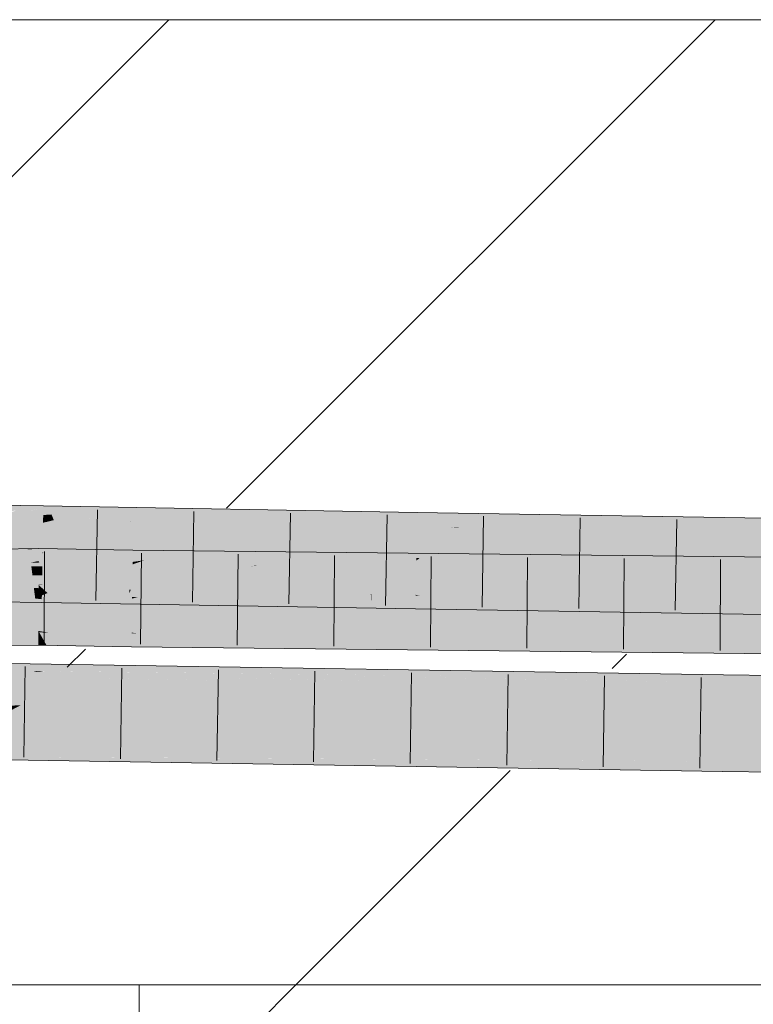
# Model space of a CAD drawing. Extents: x -620 to 3480, y 62 to 1107.
# Tile 167 of 256: x 208.74 to 210.64, y 737.52 to 740.07. Entities that reach past the tile are written whole.
import ezdxf
from ezdxf.lldxf.tags import DXFTag

# ---------------------------------------------------------------- set-up
doc = ezdxf.new("R2010")
doc.units = 0
doc.layers.get('0').update_dxf_attribs({"lineweight": 35})
doc.layers.add('E_Detail_Linie_Text_Bem', color=7, linetype='Continuous', lineweight=13)
for name, color, linetype, lineweight, true_color in [('E_Detail_Wandschraffur', 7, 'Continuous', 5, 0xc0c0c0), ('E_Leerrohr 25-A06G9GVN8I', 7, 'Continuous', 9, 0xff8000), ('E_Leerrohr 25-Shading', 7, 'Continuous', 9, 0xff8000)]:
    doc.layers.add(name, color=color, linetype=linetype, lineweight=lineweight, true_color=true_color)
tags = doc.linetypes.add('fein_strichliert', pattern=[4, 1, -2, 1]).pattern_tags.tags
tags[8:9] = [DXFTag(74, 4), DXFTag(75, 0), DXFTag(340, '0'), DXFTag(46, 0.0), DXFTag(50, 0.0), DXFTag(44, 0.0), DXFTag(45, 0.0)]
tags[6:7] = [DXFTag(74, 4), DXFTag(75, 0), DXFTag(340, '0'), DXFTag(46, 0.0), DXFTag(50, 0.0), DXFTag(44, 0.0), DXFTag(45, 0.0)]
tags[4:5] = [DXFTag(74, 4), DXFTag(75, 0), DXFTag(340, '0'), DXFTag(46, 0.0), DXFTag(50, 0.0), DXFTag(44, 0.0), DXFTag(45, 0.0)]

# ---------------------------------------------------------------- blocks, each defined once
blk = doc.blocks.new('Shading-A06G9GDR8I', base_point=(183.3344, 736.5506))
at = {"layer": 'E_Leerrohr 25-Shading', "color": 43, "true_color": 0xd7ab7f}
for points in [[(208.6749, 738.8088), (208.6576, 738.7883), (208.7986, 738.8073), (208.7985, 738.8015)], [(208.7985, 738.8015), (208.7982, 738.7834), (208.8527, 738.8063), (208.8198, 738.7849)], [(208.8527, 738.8063), (208.7986, 738.8073), (208.7985, 738.8015)], [(208.8527, 738.8063), (208.8198, 738.7849), (209.0678, 738.8026)], [(208.7985, 738.8015), (208.6541, 738.7725), (208.7982, 738.7834)], [(208.6541, 738.7725), (208.798, 738.7707), (208.7982, 738.7834)], [(208.6578, 738.7733), (208.7985, 738.8015), (208.7281, 738.7949)], [(208.8257, 738.7702), (208.8198, 738.7849), (208.798, 738.7707)], [(208.7982, 738.7834), (208.798, 738.7707), (208.8198, 738.7849)], [(208.9171, 738.7919), (208.8198, 738.7849), (208.8899, 738.7853)], [(208.8257, 738.7702), (208.8274, 738.7703), (208.8198, 738.7849), (208.8899, 738.7853)], [(209.1315, 738.7867), (209.1252, 738.7867), (209.0251, 738.7667), (208.8257, 738.7702)], [(208.8274, 738.7703), (209.1252, 738.7867), (208.8899, 738.7853)], [(209.3308, 738.798), (209.0678, 738.8026), (208.8899, 738.7853), (208.9171, 738.7919)], [(209.3308, 738.798), (208.8899, 738.7853), (209.1252, 738.7867)], [(209.0251, 738.7667), (209.5548, 738.7892), (209.1315, 738.7867)], [(209.0251, 738.7667), (209.0285, 738.7667), (209.5548, 738.7892), (209.5445, 738.7878)], [(209.5445, 738.7878), (209.0285, 738.7667), (209.5002, 738.7819)], [(209.5002, 738.7819), (209.0285, 738.7667), (209.3458, 738.7611)], [(209.1338, 738.7872), (209.1252, 738.7867), (209.1315, 738.7867)], [(209.1315, 738.7867), (209.3308, 738.798), (209.1338, 738.7872)], [(209.1315, 738.7867), (209.5717, 738.7914), (209.3308, 738.798), (209.5872, 738.7935)], [(209.5717, 738.7914), (209.1315, 738.7867), (209.5548, 738.7892)], [(209.7662, 738.7904), (209.5002, 738.7819), (209.3475, 738.7611), (209.3458, 738.7611)], [(209.7662, 738.7904), (209.3475, 738.7611), (209.7659, 738.7721)], [(209.5822, 738.7893), (209.5445, 738.7878), (209.7662, 738.7904), (209.5002, 738.7819)], [(209.5445, 738.7878), (209.5822, 738.7893), (209.5548, 738.7892)], [(209.5822, 738.7893), (209.6555, 738.7923), (209.5548, 738.7892), (209.5717, 738.7914)], [(209.5717, 738.7914), (209.6555, 738.7923), (209.5872, 738.7935)], [(209.5822, 738.7893), (209.7662, 738.7904), (209.6555, 738.7923)], [(209.7656, 738.7538), (210.1863, 738.7836), (209.7659, 738.7721)], [(210.2148, 738.7823), (210.1863, 738.7836), (209.8672, 738.7521), (209.7656, 738.7538)], [(210.1863, 738.7836), (209.7662, 738.7904), (209.7659, 738.7721)], [(210.6666, 738.7627), (210.2148, 738.7823), (209.8763, 738.752), (209.8672, 738.7521)], [(210.2223, 738.783), (210.1863, 738.7836), (210.2148, 738.7823)], [(210.6668, 738.7757), (210.2223, 738.783), (210.6666, 738.7627), (210.2148, 738.7823)], [(209.3475, 738.7611), (209.7656, 738.7538), (209.7659, 738.7721)], [(209.8763, 738.752), (210.6662, 738.7391), (210.6666, 738.7627)], [(208.7562, 738.6938), (208.5677, 738.6762), (208.6836, 738.6752), (208.5532, 738.6622)], [(208.7349, 738.6959), (208.5677, 738.6762), (208.766, 738.6964), (208.7562, 738.6938)], [(208.7863, 738.6853), (208.6143, 738.6575), (208.7862, 738.6718)], [(208.6167, 738.6579), (208.7863, 738.6853), (208.6836, 738.6752)], [(208.7863, 738.6853), (208.7863, 738.6967), (208.6836, 738.6752), (208.7562, 738.6938)], [(208.7562, 738.6938), (208.7863, 738.6967), (208.766, 738.6964)], [(208.7863, 738.6853), (208.7862, 738.6718), (208.9135, 738.6943), (208.8408, 738.6747)], [(208.9135, 738.6943), (208.7863, 738.6967), (208.7863, 738.6853)], [(209.0298, 738.685), (208.8408, 738.6747), (209.0297, 738.6709), (208.7909, 738.6613)], [(208.9433, 738.6938), (208.9135, 738.6943), (208.8422, 738.6748), (208.8408, 738.6747)], [(209.0299, 738.6922), (208.9433, 738.6938), (209.0298, 738.685), (208.8422, 738.6748)], [(209.0298, 738.685), (209.0297, 738.6709), (209.1302, 738.6911), (209.0795, 738.6732)], [(209.1302, 738.6911), (209.0299, 738.6922), (209.0298, 738.685)], [(209.2325, 738.6899), (209.1302, 738.6911), (209.1267, 738.6754), (209.0795, 738.6732)], [(209.1098, 738.6731), (209.3999, 738.6881), (209.1267, 738.6754)], [(209.1098, 738.6731), (209.666, 738.6808), (209.3999, 738.6881), (209.7096, 738.6848)], [(209.4738, 738.6716), (209.6111, 738.6759), (209.1098, 738.6731), (209.666, 738.6808)], [(209.3999, 738.6881), (209.2325, 738.6899), (209.1267, 738.6754)], [(210.6099, 738.6749), (209.8423, 738.6833), (209.5582, 738.6712), (209.6111, 738.6759)], [(209.6111, 738.6759), (209.8423, 738.6833), (209.666, 738.6808)], [(209.666, 738.6808), (209.8423, 738.6833), (209.7096, 738.6848)], [(208.7862, 738.6643), (208.7862, 738.6718), (208.7637, 738.6597), (208.6143, 738.6575)], [(208.7862, 738.6611), (208.7862, 738.6643), (208.7662, 738.6597), (208.7637, 738.6597)], [(208.7662, 738.6597), (208.7862, 738.66), (208.7862, 738.6611)], [(208.8385, 738.6741), (208.8408, 738.6747), (208.7862, 738.6643), (208.7862, 738.6718)], [(208.7909, 738.6613), (208.8385, 738.6741), (208.7862, 738.6611), (208.7862, 738.6643)], [(209.0297, 738.6709), (208.7909, 738.6613), (208.9881, 738.6563), (208.7862, 738.66)], [(208.7862, 738.6611), (208.7862, 738.66), (208.7909, 738.6613)], [(209.0295, 738.6574), (209.0296, 738.662), (208.9881, 738.6563), (208.9889, 738.6566)], [(208.9881, 738.6563), (209.0295, 738.6556), (209.0295, 738.6574)], [(209.0296, 738.662), (209.0297, 738.6709), (208.9889, 738.6566)], [(209.4738, 738.6716), (209.0295, 738.6556), (209.5582, 738.6712), (209.3925, 738.6564)], [(209.0295, 738.6556), (209.4738, 738.6716), (209.0352, 738.6576)], [(209.0352, 738.6576), (209.0596, 738.6662), (209.0295, 738.6574), (209.0296, 738.662)], [(209.0295, 738.6574), (209.0295, 738.6556), (209.0352, 738.6576)], [(209.3925, 738.6564), (209.0295, 738.6556), (209.3452, 738.6521)], [(209.0596, 738.6662), (209.0795, 738.6732), (209.0296, 738.662), (209.0297, 738.6709)], [(209.0352, 738.6576), (209.4738, 738.6716), (209.0596, 738.6662), (209.1098, 738.6731)], [(209.1098, 738.6731), (209.0795, 738.6732), (209.0596, 738.6662)], [(209.1267, 738.6754), (209.0795, 738.6732), (209.1098, 738.6731)], [(209.3513, 738.652), (209.6146, 738.6569), (209.3452, 738.6521), (209.3925, 738.6564)], [(209.6146, 738.6569), (209.3513, 738.652), (210.7829, 738.6594), (210.7336, 738.6573)], [(210.7336, 738.6573), (209.3513, 738.652), (210.3313, 738.6413)], [(209.3925, 738.6564), (209.6146, 738.6569), (209.5582, 738.6712), (210.2455, 738.6683)], [(209.6111, 738.6759), (209.4738, 738.6716), (209.5582, 738.6712)], [(210.6099, 738.6749), (209.5582, 738.6712), (210.2455, 738.6683)], [(210.2455, 738.6683), (209.6146, 738.6569), (210.9338, 738.6653), (210.7829, 738.6594)], [(210.6099, 738.6749), (210.2455, 738.6683), (211.0515, 738.67), (210.9338, 738.6653)], [(211.8259, 738.6616), (210.7336, 738.6573), (210.3336, 738.6413), (210.3313, 738.6413)], [(211.8259, 738.6616), (210.3336, 738.6413), (211.8259, 738.6472)], [(210.3336, 738.6413), (211.8259, 738.6249), (211.8259, 738.6472)], [(208.6513, 738.5925), (208.7757, 738.5811), (208.6447, 738.5958), (208.7757, 738.5814)], [(208.6447, 738.5958), (208.7757, 738.5814), (208.774, 738.5942)], [(208.7757, 738.5811), (208.6513, 738.5925), (208.7776, 738.5673), (208.6803, 738.578)], [(208.6803, 738.578), (208.7196, 738.5583), (208.7945, 738.5654), (208.7944, 738.5573)], [(208.7757, 738.5814), (208.7748, 738.5942), (208.774, 738.5942)], [(208.7757, 738.5814), (208.7948, 738.5793), (208.7748, 738.5942), (208.795, 738.5927)], [(208.795, 738.5927), (208.795, 738.5939), (208.7748, 738.5942)], [(208.7757, 738.5811), (208.7948, 738.5793), (208.7757, 738.5814)], [(208.7948, 738.5793), (208.7757, 738.5811), (208.7945, 738.5654), (208.7776, 738.5673)], [(208.7945, 738.5654), (208.8766, 738.5559), (208.7948, 738.5793), (208.8349, 738.5753)], [(208.7948, 738.5793), (208.8349, 738.5753), (208.795, 738.5927), (208.7981, 738.5925)], [(208.7981, 738.5925), (208.795, 738.5939), (208.795, 738.5927)], [(209.0208, 738.59), (208.795, 738.5939), (209.0215, 738.5814)], [(209.0215, 738.5814), (208.795, 738.5939), (209.022, 738.5749), (208.7981, 738.5925)], [(209.022, 738.5749), (208.7981, 738.5925), (209.0233, 738.5569), (208.8349, 738.5753)], [(209.0215, 738.5814), (209.0248, 738.5899), (209.0208, 738.59)], [(209.0215, 738.5814), (209.6471, 738.5514), (209.0248, 738.5899), (209.647, 738.5528)], [(209.6471, 738.5514), (209.0215, 738.5814), (209.6472, 738.5468)], [(209.022, 738.5749), (209.6472, 738.5468), (209.0215, 738.5814)], [(209.0248, 738.5899), (209.647, 738.5528), (209.6463, 738.579)], [(209.647, 738.5528), (209.6476, 738.579), (209.6463, 738.579)], [(209.647, 738.5528), (209.7621, 738.5459), (209.6476, 738.579), (209.7626, 738.5745)], [(209.7626, 738.5745), (209.7626, 738.577), (209.6476, 738.579)], [(209.7725, 738.5741), (209.7626, 738.577), (209.7626, 738.5745)], [(209.7626, 738.577), (209.7725, 738.5741), (210.6636, 738.5624), (210.6633, 738.5399)], [(208.7944, 738.5573), (208.8766, 738.5559), (208.7945, 738.5654)], [(209.0233, 738.5569), (208.8349, 738.5753), (209.0236, 738.5533), (208.8766, 738.5559)], [(209.3753, 738.5472), (209.022, 738.5749), (209.0674, 738.5526), (209.0233, 738.5569)], [(209.022, 738.5749), (209.3753, 738.5472), (209.6472, 738.5468), (209.6474, 738.5424)], [(209.0674, 738.5526), (209.0233, 738.5569), (209.0236, 738.5533)], [(209.6471, 738.5514), (209.7621, 738.5459), (209.647, 738.5528)], [(209.762, 738.5404), (209.7621, 738.5459), (209.6472, 738.5468), (209.6471, 738.5514)], [(209.7621, 738.5459), (209.8923, 738.5383), (209.7626, 738.5745), (209.7725, 738.5741)], [(209.7725, 738.5741), (209.8923, 738.5383), (210.6633, 738.5399), (210.6631, 738.5258)], [(209.6474, 738.5424), (209.762, 738.5404), (209.6472, 738.5468)], [(209.762, 738.5404), (209.8923, 738.5383), (209.7621, 738.5459)], [(208.7858, 738.4796), (208.7858, 738.4832), (208.5564, 738.48)], [(208.5709, 738.4755), (208.7858, 738.4708), (208.5564, 738.48), (208.7858, 738.4796)], [(208.7858, 738.4607), (208.7858, 738.4708), (208.5931, 738.4685), (208.5709, 738.4755)], [(208.8139, 738.4785), (208.7858, 738.4832), (208.7879, 738.4796)], [(208.7879, 738.4796), (208.7858, 738.4832), (208.7858, 738.4796)], [(208.8139, 738.4785), (209.0273, 738.4697), (208.7858, 738.4832), (209.0274, 738.4772)], [(209.0274, 738.4772), (209.0275, 738.4788), (208.7858, 738.4832)], [(208.7858, 738.4708), (208.7931, 738.4703), (208.7858, 738.4796), (208.7879, 738.4796)], [(208.7931, 738.4703), (208.8995, 738.4639), (208.7879, 738.4796), (208.8139, 738.4785)], [(209.0272, 738.4561), (209.0273, 738.4697), (208.8995, 738.4639), (208.8139, 738.4785)], [(209.0273, 738.4697), (209.1322, 738.4664), (209.0274, 738.4772), (209.0434, 738.4769)], [(209.0434, 738.4769), (209.0275, 738.4788), (209.0274, 738.4772)], [(209.2358, 738.4738), (209.0275, 738.4788), (209.0434, 738.4769)], [(211.8258, 738.4482), (209.0275, 738.4788), (211.8258, 738.4319), (209.2358, 738.4738)], [(211.8258, 738.4116), (209.2358, 738.4738), (209.1322, 738.4664), (209.0434, 738.4769)], [(209.2358, 738.4738), (211.8258, 738.4116), (211.8258, 738.4319)], [(208.5931, 738.4685), (208.6272, 738.4579), (208.7858, 738.4607), (208.7857, 738.4483)], [(208.6272, 738.4579), (208.6686, 738.445), (208.7857, 738.4483), (208.7857, 738.4467)], [(208.7857, 738.4483), (208.8067, 738.4462), (208.7858, 738.4607), (208.7991, 738.4597)], [(208.7857, 738.4467), (208.8067, 738.4462), (208.7857, 738.4483)], [(208.7858, 738.4607), (208.7991, 738.4597), (208.7858, 738.4708), (208.7931, 738.4703)], [(209.027, 738.4422), (208.8995, 738.4639), (208.7991, 738.4597), (208.7931, 738.4703)], [(208.7991, 738.4597), (208.8067, 738.4462), (209.0158, 738.4424)], [(209.027, 738.4422), (208.7991, 738.4597), (209.0158, 738.4424)], [(208.8995, 738.4639), (209.027, 738.4422), (209.0272, 738.4561)], [(209.027, 738.4422), (209.3678, 738.4385), (209.0272, 738.4561)], [(209.0272, 738.4561), (209.3678, 738.4385), (209.0273, 738.4697), (209.1322, 738.4664)], [(209.1322, 738.4664), (209.3678, 738.4385), (210.3405, 738.4279)], [(211.8258, 738.4116), (209.1322, 738.4664), (210.3405, 738.4279)], [(208.8592, 738.3968), (208.7102, 738.3992), (208.7101, 738.3927)], [(208.7097, 738.3727), (208.7096, 738.3626), (208.7505, 738.3719)], [(209.0719, 738.3656), (208.7505, 738.3719), (209.0016, 738.3636), (208.7096, 738.3626)], [(208.7719, 738.3768), (208.7825, 738.3793), (208.7097, 738.3734), (208.7099, 738.3801)], [(208.7505, 738.3719), (208.7719, 738.3768), (208.7097, 738.3727), (208.7097, 738.3734)], [(208.8221, 738.3883), (208.71, 738.3868), (208.7933, 738.3817), (208.7099, 738.3818)], [(208.7933, 738.3817), (208.7099, 738.3818), (208.7825, 738.3793), (208.7099, 738.3801)], [(208.7101, 738.3927), (208.71, 738.3868), (208.8592, 738.3968), (208.8221, 738.3883)], [(209.1465, 738.3641), (208.8021, 738.3785), (208.7505, 738.3719), (208.7719, 738.3768)], [(208.8021, 738.3785), (208.7849, 738.3792), (208.7719, 738.3768), (208.7825, 738.3793)], [(209.8525, 738.3667), (208.7933, 738.3817), (208.7825, 738.3793)], [(208.7849, 738.3792), (209.0248, 738.3752), (209.8525, 738.3667), (209.6312, 738.3659)], [(208.8081, 738.3788), (208.7849, 738.3792), (208.8021, 738.3785)], [(209.4573, 738.3813), (208.8221, 738.3883), (208.7933, 738.3817)], [(209.8525, 738.3667), (210.5592, 738.3692), (208.7933, 738.3817), (209.4573, 738.3813)], [(209.5987, 738.3658), (208.8081, 738.3788), (209.1465, 738.3641), (208.8021, 738.3785)], [(208.8592, 738.3968), (208.8221, 738.3883), (209.126, 738.3925)], [(209.126, 738.3925), (208.8221, 738.3883), (209.8257, 738.3811), (209.4573, 738.3813)], [(209.0248, 738.3752), (209.5987, 738.3658), (209.6312, 738.3659)], [(209.4573, 738.3813), (210.5592, 738.3692), (209.8257, 738.3811)], [(209.0016, 738.3636), (208.7096, 738.3626), (208.8715, 738.36)], [(208.8715, 738.36), (209.4152, 738.3524), (208.9111, 738.3611)], [(208.8715, 738.36), (209.9593, 738.3423), (209.4152, 738.3524), (209.9946, 738.3423)], [(208.9111, 738.3611), (209.2242, 738.3557), (209.0016, 738.3636), (209.2693, 738.3563)], [(209.1465, 738.3641), (209.0719, 738.3656), (209.0016, 738.3636)], [(209.0016, 738.3636), (209.2693, 738.3563), (209.1465, 738.3641), (209.4252, 738.3586)], [(210.5589, 738.3469), (209.5987, 738.3658), (210.5588, 738.3364), (209.1465, 738.3641)], [(209.2242, 738.3557), (209.4152, 738.3524), (209.2693, 738.3563)], [(209.4252, 738.3586), (209.2693, 738.3563), (210.1239, 738.3425), (209.4152, 738.3524)], [(209.4152, 738.3524), (209.9946, 738.3423), (210.1239, 738.3425)], [(209.4252, 738.3586), (210.1239, 738.3425), (210.2443, 738.3426)], [(209.5987, 738.3658), (210.559, 738.3499), (209.6312, 738.3659), (210.559, 738.3516)], [(209.5987, 738.3658), (210.5589, 738.3469), (210.1106, 738.3573)], [(210.559, 738.3516), (210.5591, 738.3584), (209.6312, 738.3659), (209.8525, 738.3667)], [(210.5591, 738.3584), (210.5592, 738.3692), (209.8525, 738.3667)], [(210.5589, 738.3469), (210.559, 738.3499), (210.1106, 738.3573)], [(212.1574, 738.3199), (210.5589, 738.3469), (212.1574, 738.3149), (210.5588, 738.3364)], [(212.1575, 738.3305), (210.559, 738.3499), (212.1574, 738.3199), (210.5589, 738.3469)], [(212.1575, 738.335), (212.1576, 738.3466), (210.559, 738.3516), (210.5591, 738.3584)], [(212.1575, 738.335), (210.559, 738.3516), (211.8261, 738.3376)], [(211.8507, 738.3373), (210.559, 738.3516), (212.1575, 738.3305), (210.559, 738.3499)], [(212.1576, 738.3466), (212.1576, 738.3515), (210.5591, 738.3584), (210.5592, 738.3692)], [(209.9593, 738.3423), (210.5587, 738.3326), (209.9946, 738.3423)], [(209.9946, 738.3423), (210.5587, 738.3326), (210.1239, 738.3425), (210.5588, 738.3364)], [(210.1239, 738.3425), (210.5588, 738.3364), (210.2443, 738.3426)], [(210.5588, 738.3364), (210.5587, 738.3326), (212.1574, 738.3149)], [(208.7063, 738.1572), (210.0669, 738.1638), (208.7066, 738.1756)], [(210.0669, 738.1638), (208.7068, 738.1859), (208.7066, 738.1756)], [(208.7062, 738.1492), (210.5558, 738.1192), (208.7063, 738.1572), (210.5561, 738.1454)], [(210.0669, 738.1638), (208.7063, 738.1572), (209.1084, 738.1547)], [(210.0669, 738.1638), (209.1084, 738.1547), (210.5563, 738.1558), (210.5561, 738.1454)], [(210.5558, 738.1192), (211.7005, 738.1432), (210.5561, 738.1454)], [(210.5558, 738.1192), (212.1562, 738.1016), (211.7005, 738.1432), (212.1564, 738.1381)], [(211.7005, 738.1432), (210.5563, 738.1558), (210.5561, 738.1454)]]:
    blk.add_solid(points, dxfattribs=at)
at = {"layer": 'E_Leerrohr 25-Shading', "color": 31, "true_color": 0xfabd7f}
for points in [[(208.7979, 738.7635), (208.6492, 738.7273), (208.7972, 738.7234), (208.6456, 738.6946)], [(208.6541, 738.7725), (208.6492, 738.7273), (208.798, 738.7707), (208.7979, 738.7635)], [(208.7979, 738.7635), (208.7972, 738.7234), (208.8257, 738.7702), (208.811, 738.726)], [(208.8257, 738.7702), (208.798, 738.7707), (208.7979, 738.7635)], [(209.0251, 738.7667), (208.8257, 738.7702), (209.0206, 738.7652), (208.811, 738.726)], [(209.0285, 738.7667), (208.811, 738.726), (209.3475, 738.7611), (209.1615, 738.7361)], [(209.0285, 738.7667), (209.0251, 738.7667), (209.0206, 738.7652)], [(209.1615, 738.7361), (209.7656, 738.7538), (209.3475, 738.7611)], [(209.7654, 738.7424), (209.7656, 738.7538), (209.0182, 738.6784), (208.7965, 738.6823)], [(209.7656, 738.7538), (209.1615, 738.7361), (208.7965, 738.6823), (208.7982, 738.6875)], [(209.1615, 738.7361), (208.811, 738.726), (208.7982, 738.6875)], [(209.0182, 738.6784), (209.6451, 738.6675), (209.7654, 738.7424), (209.7642, 738.6718)], [(209.7654, 738.7424), (209.7642, 738.6718), (209.8763, 738.752), (209.7728, 738.6722)], [(209.7654, 738.7424), (209.8548, 738.7501), (209.7656, 738.7538), (209.8672, 738.7521)], [(209.8763, 738.752), (209.7728, 738.6722), (210.6662, 738.7391), (210.6657, 738.7053)], [(209.8548, 738.7501), (209.8763, 738.752), (209.8672, 738.7521)], [(208.7972, 738.7234), (208.6456, 738.6946), (208.7631, 738.6827), (208.6445, 738.6842)], [(208.7972, 738.7234), (208.7631, 738.6827), (208.7966, 738.6873)], [(208.811, 738.726), (208.7972, 738.7234), (208.7982, 738.6875), (208.7966, 738.6873)], [(209.7728, 738.6722), (209.7641, 738.6654), (210.6657, 738.7053), (210.6649, 738.6508)], [(208.6445, 738.6842), (208.6446, 738.6489), (208.7631, 738.6827), (208.7674, 738.6501)], [(208.7631, 738.6827), (208.7965, 738.6823), (208.7966, 738.6873)], [(208.7631, 738.6827), (208.7674, 738.6507), (208.7965, 738.6823), (208.7959, 738.6502)], [(208.7965, 738.6823), (208.7959, 738.6502), (209.0182, 738.6784), (209.0206, 738.6461)], [(208.7966, 738.6873), (208.7965, 738.6823), (208.7982, 738.6875)], [(209.6451, 738.6675), (209.0182, 738.6784), (209.6451, 738.6658), (209.0184, 738.6755)], [(208.7662, 738.6597), (208.6143, 738.6575), (208.6018, 738.6262), (208.5923, 738.6261)], [(208.7662, 738.6597), (208.6049, 738.6269), (208.7862, 738.66), (208.6064, 738.6269)], [(208.7656, 738.627), (208.7861, 738.6294), (208.6064, 738.6269), (208.7862, 738.66)], [(208.9881, 738.6563), (208.7862, 738.66), (208.7861, 738.6294)], [(208.8758, 738.6254), (208.9881, 738.6563), (208.7861, 738.6271), (208.7861, 738.6294)], [(208.9128, 738.6248), (208.9881, 738.6563), (208.8758, 738.6254)], [(209.0295, 738.6556), (208.9881, 738.6563), (209.0224, 738.6228), (208.9128, 738.6248)], [(209.6451, 738.6658), (209.0184, 738.6755), (209.6459, 738.6386), (209.0206, 738.6461)], [(209.0295, 738.6556), (209.0224, 738.6228), (209.0291, 738.6234)], [(209.3513, 738.652), (209.0291, 738.6234), (209.144, 738.5976), (209.0289, 738.5995)], [(209.0295, 738.6556), (209.0291, 738.6234), (209.3252, 738.6497)], [(209.0295, 738.6556), (209.3252, 738.6497), (209.3452, 738.6521), (209.3368, 738.6508)], [(209.6466, 738.614), (210.3336, 738.6413), (209.2289, 738.6199), (209.3513, 738.652)], [(209.3368, 738.6508), (209.3513, 738.652), (209.3452, 738.6521)], [(209.6451, 738.6675), (209.7641, 738.6654), (209.7642, 738.6718)], [(209.7638, 738.6505), (209.7641, 738.6654), (209.6455, 738.6516), (209.6451, 738.6675)], [(210.6648, 738.6427), (210.6649, 738.6508), (209.7638, 738.6505), (209.7641, 738.6654)], [(209.7642, 738.6718), (209.7641, 738.6654), (209.7728, 738.6722)], [(208.5779, 738.6055), (208.7656, 738.627), (208.5908, 738.624), (208.6064, 738.6269)], [(208.6246, 738.6051), (208.7705, 738.627), (208.5779, 738.6055), (208.7656, 738.627)], [(208.7861, 738.6038), (208.7861, 738.6294), (208.6289, 738.6058)], [(208.6446, 738.6489), (208.6447, 738.5958), (208.7674, 738.6501), (208.7748, 738.5942)], [(208.7705, 738.627), (208.7861, 738.6294), (208.7656, 738.627)], [(208.7959, 738.6502), (208.7674, 738.6507), (208.7956, 738.627), (208.7705, 738.627)], [(208.7705, 738.627), (208.7748, 738.5942), (208.7956, 738.627), (208.795, 738.5939)], [(208.7963, 738.6036), (208.8758, 738.6254), (208.7861, 738.6038), (208.7861, 738.6271)], [(208.7956, 738.627), (208.795, 738.5939), (209.0221, 738.6267), (209.0248, 738.5899)], [(209.0206, 738.6461), (208.7959, 738.6502), (209.0221, 738.6267), (208.7956, 738.627)], [(209.6459, 738.6386), (209.0206, 738.6461), (209.6467, 738.6117), (209.0224, 738.6229)], [(210.3336, 738.6413), (209.5796, 738.6113), (211.8259, 738.6249), (209.5796, 738.5986)], [(209.7634, 738.6257), (209.7638, 738.6505), (209.6463, 738.6258), (209.6455, 738.6516)], [(209.7634, 738.6257), (210.6645, 738.6249), (209.7638, 738.6505), (210.6648, 738.6427)], [(208.7861, 738.6027), (208.5598, 738.5797), (208.786, 738.5806), (208.5518, 738.5683)], [(208.7861, 738.6027), (208.5721, 738.5972), (208.5598, 738.5797)], [(208.7861, 738.6027), (208.7861, 738.6038), (208.5721, 738.5972), (208.6289, 738.6058)], [(208.8093, 738.5814), (208.7861, 738.6027), (208.786, 738.5806)], [(208.7861, 738.6038), (208.7861, 738.6027), (208.7963, 738.6036)], [(208.8093, 738.5814), (208.8595, 738.6025), (208.7861, 738.6027), (208.7963, 738.6036)], [(208.879, 738.6106), (208.9128, 738.6248), (208.7963, 738.6036), (208.8758, 738.6254)], [(208.8595, 738.6025), (208.879, 738.6106), (208.7963, 738.6036)], [(209.0287, 738.5894), (209.0289, 738.5995), (208.8093, 738.5814), (208.8595, 738.6025)], [(209.0289, 738.5995), (209.0291, 738.6234), (208.8595, 738.6025), (208.879, 738.6106)], [(208.9128, 738.6248), (208.879, 738.6106), (209.0224, 738.6228)], [(209.0224, 738.6229), (209.0248, 738.5899), (209.6467, 738.6117), (209.6476, 738.579)], [(209.5796, 738.6113), (209.1277, 738.5933), (209.5796, 738.5986)], [(209.2088, 738.5965), (209.6466, 738.614), (209.144, 738.5976), (209.2289, 738.6199)], [(211.8259, 738.5759), (211.8259, 738.6249), (209.5798, 738.5721), (209.5796, 738.5986)], [(209.6463, 738.6258), (209.6466, 738.615), (209.7634, 738.6257), (209.7632, 738.6151)], [(209.7632, 738.6151), (209.6466, 738.615), (209.7632, 738.6123), (209.6466, 738.614)], [(209.6466, 738.614), (209.6476, 738.579), (209.7632, 738.6123), (209.7626, 738.577)], [(209.7632, 738.6123), (209.7626, 738.577), (210.6642, 738.6), (210.6636, 738.5624)], [(209.7632, 738.6151), (210.6644, 738.6166), (209.7634, 738.6257), (210.6645, 738.6249)], [(209.7632, 738.6151), (209.7632, 738.6123), (210.6644, 738.6166), (210.6642, 738.6)], [(208.5518, 738.5683), (208.786, 738.5717), (208.786, 738.5806)], [(209.0287, 738.5894), (208.8093, 738.5814), (209.0285, 738.5712), (208.786, 738.5717)], [(208.786, 738.5806), (208.786, 738.5717), (208.8093, 738.5814)], [(209.1277, 738.5933), (209.0287, 738.5894), (209.0436, 738.5712), (209.0285, 738.5712)], [(209.0289, 738.5995), (209.0287, 738.5894), (209.144, 738.5976), (209.1277, 738.5933)], [(209.5796, 738.5986), (209.1277, 738.5933), (209.5798, 738.5721), (209.0436, 738.5712)], [(209.144, 738.5976), (209.1277, 738.5933), (209.2088, 738.5965)], [(211.8259, 738.5759), (210.433, 738.5735), (211.8259, 738.5366), (210.4332, 738.5518)], [(208.7858, 738.4832), (208.786, 738.5717), (208.5564, 738.48), (208.5518, 738.5683)], [(209.0275, 738.4788), (209.0285, 738.5672), (208.7858, 738.4832), (208.786, 738.5717)], [(208.786, 738.5717), (209.0285, 738.5672), (209.0285, 738.5712)], [(211.8258, 738.4482), (211.8259, 738.5366), (209.0275, 738.4788), (209.0285, 738.5672)], [(209.4166, 738.5718), (209.0436, 738.5712), (209.4167, 738.5629), (209.0285, 738.5672)], [(209.0285, 738.5712), (209.0285, 738.5672), (209.0436, 738.5712)], [(210.4332, 738.5518), (210.433, 738.5735), (209.4167, 738.5629), (209.4166, 738.5718)], [(208.7092, 738.3376), (208.7084, 738.2895), (208.8715, 738.36), (208.7398, 738.2908)], [(208.8715, 738.36), (208.7096, 738.3626), (208.7092, 738.3376)], [(208.8715, 738.36), (208.7398, 738.2908), (209.9593, 738.3423)], [(208.7398, 738.2908), (208.7082, 738.2742), (210.5587, 738.3326), (210.5575, 738.2442)], [(208.7398, 738.2908), (210.5587, 738.3326), (209.9593, 738.3423)], [(212.1569, 738.2266), (212.1574, 738.3149), (210.5575, 738.2442), (210.5587, 738.3326)], [(210.5575, 738.2442), (208.7082, 738.2742), (208.7081, 738.2695)], [(208.7084, 738.2895), (208.7082, 738.2742), (208.7398, 738.2908)], [(208.7078, 738.2497), (208.7072, 738.2088), (210.3255, 738.2369), (209.4437, 738.2091)], [(210.3255, 738.2369), (210.5575, 738.2442), (208.7078, 738.2497), (208.7081, 738.2695)], [(210.5574, 738.235), (210.5575, 738.2442), (210.3255, 738.2369)], [(212.1569, 738.2266), (210.5575, 738.2442), (210.5574, 738.235)], [(210.557, 738.2095), (210.5574, 738.235), (209.4437, 738.2091), (210.3255, 738.2369)], [(211.8602, 738.2134), (212.1569, 738.2266), (210.557, 738.2095), (210.5574, 738.235)], [(208.7072, 738.2088), (208.7068, 738.1859), (209.4437, 738.2091)], [(209.4437, 738.2091), (208.7068, 738.1859), (210.5565, 738.1684), (210.0669, 738.1638)], [(209.4437, 738.2091), (210.5565, 738.1684), (210.557, 738.2095)], [(210.557, 738.2095), (210.5565, 738.1684), (211.8602, 738.2134), (210.9484, 738.1732)], [(210.0669, 738.1638), (210.5563, 738.1558), (210.5565, 738.1684)], [(210.9484, 738.1732), (210.5563, 738.1558), (212.1565, 738.1523), (211.7005, 738.1432)], [(210.5565, 738.1684), (210.5563, 738.1558), (210.9484, 738.1732)]]:
    blk.add_solid(points, dxfattribs=at)
blk = doc.blocks.new('Referenz-A06G9GVP8I')
at = {"layer": 'E_Detail_Linie_Text_Bem', "linetype": 'Continuous', "ltscale": 0.13}
for p, q in [((201.4698, 740.0663), (261.4478, 740.0663)), ((213.2698, 737.5663), (201.4698, 737.5663)), ((211.5468, 737.5663), (209.0468, 737.5663)), ((209.0468, 737.5663), (209.0468, 697.5663))]:
    blk.add_line(p, q, dxfattribs=at)
at = {"layer": 'E_Detail_Wandschraffur', "linetype": 'ByBlock', "ltscale": 0.13}
for p, q in [((206.6458, 737.5887), (209.1235, 740.0663)), ((210.2711, 738.3856), (210.3085, 738.4229)), ((209.4519, 737.5663), (210.0073, 738.1218)), ((209.0468, 737.1613), (209.4519, 737.5663))]:
    blk.add_line(p, q, dxfattribs=at)
at = {"layer": 'E_Detail_Wandschraffur', "linetype": 'fein_strichliert', "ltscale": 0.13}
for p, q in [((209.2727, 738.8013), (210.5377, 740.0663)), ((208.8606, 738.3893), (208.9076, 738.4362))]:
    blk.add_line(p, q, dxfattribs=at)
at = {"layer": 'E_Leerrohr 25-A06G9GVN8I', "linetype": 'Continuous', "ltscale": 0.13}
for p, q in [((208.7986, 738.8073), (208.6442, 738.8092)), ((209.7662, 738.7904), (208.7986, 738.8073)), ((208.9385, 738.7973), (208.9345, 738.5624)), ((209.1884, 738.793), (209.1845, 738.558)), ((209.4384, 738.7886), (209.4344, 738.5536)), ((209.6884, 738.7842), (209.6844, 738.5493)), ((210.6668, 738.7757), (209.7662, 738.7904)), ((209.9383, 738.7801), (209.9344, 738.5451)), ((210.1882, 738.776), (210.1844, 738.541)), ((210.4381, 738.7719), (210.4345, 738.537)), ((208.7863, 738.6966), (208.5455, 738.6931)), ((209.0299, 738.6922), (208.7863, 738.6966)), ((208.8018, 738.6888), (208.8011, 738.4538)), ((211.8259, 738.6616), (209.0299, 738.6922)), ((209.0528, 738.6844), (209.0501, 738.4494)), ((209.3027, 738.6817), (209.3002, 738.4467)), ((209.5525, 738.679), (209.5503, 738.444)), ((209.8024, 738.6762), (209.8004, 738.4412)), ((210.0523, 738.6735), (210.0505, 738.4385)), ((210.3021, 738.6708), (210.3006, 738.4358)), ((210.552, 738.668), (210.5507, 738.433)), ((208.7944, 738.5573), (208.6448, 738.5592)), ((209.762, 738.5404), (208.7944, 738.5573)), ((210.6631, 738.5257), (209.762, 738.5404)), ((208.7857, 738.4466), (208.5582, 738.4434)), ((209.027, 738.4422), (208.7857, 738.4466)), ((211.8258, 738.4116), (209.027, 738.4422)), ((210.5592, 738.3692), (208.7102, 738.3992)), ((208.7518, 738.391), (208.7481, 738.156)), ((209.0017, 738.387), (208.9981, 738.152)), ((209.2517, 738.3829), (209.2481, 738.1479)), ((209.5016, 738.3789), (209.4981, 738.1439)), ((209.7516, 738.3748), (209.7481, 738.1398)), ((210.0015, 738.3708), (209.9981, 738.1358)), ((210.2514, 738.3667), (210.2481, 738.1317)), ((210.5014, 738.3626), (210.4981, 738.1277)), ((212.1576, 738.3515), (210.5592, 738.3692)), ((210.5558, 738.1192), (208.7062, 738.1492)), ((212.1562, 738.1015), (210.5558, 738.1192))]:
    blk.add_line(p, q, dxfattribs=at)

msp = doc.modelspace()

# ---------------------------------------------------------------- block references
at = {"color": 8, "lineweight": 25, "ltscale": 0.25, "true_color": 0x808080}
msp.add_blockref('Referenz-A06G9GVP8I', (0, 0), dxfattribs=at)
msp.add_blockref('Shading-A06G9GDR8I', (183.3344, 736.5506))

doc.saveas('drawing.dxf')
